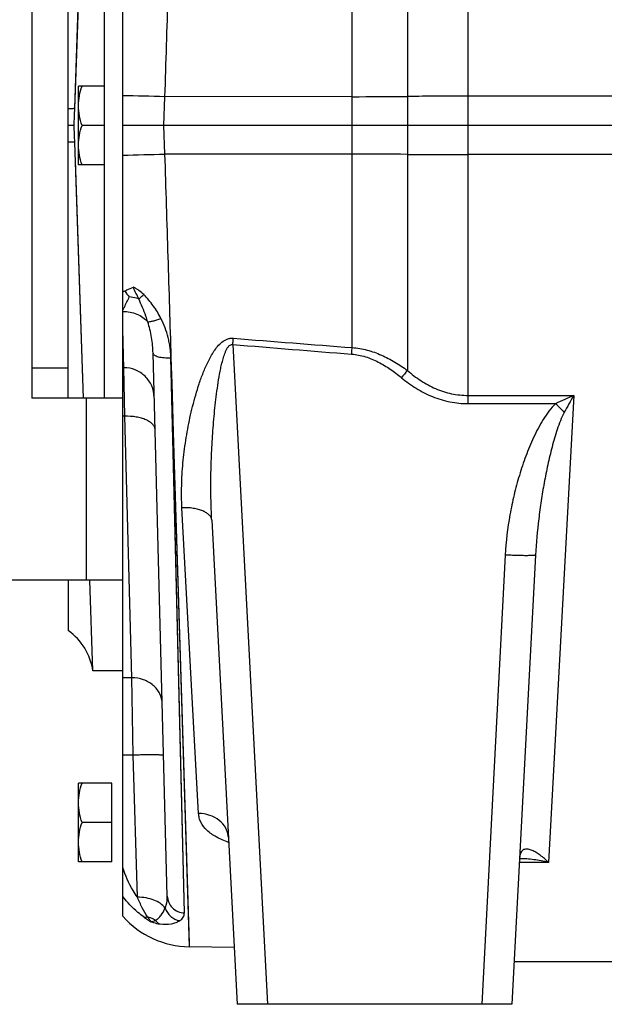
# Model space of a CAD drawing. Extents: x -1709 to 1181, y 8 to 1580.
# Tile 20 of 70: x -1031 to -935, y 666 to 829. Entities that reach past the tile are written whole.
import ezdxf

# ---------------------------------------------------------------- set-up
doc = ezdxf.new("R2010")
doc.units = 0
doc.header["$LTSCALE"] = 65.395
doc.layers.get('0').update_dxf_attribs({"linetype": 'CONTINUOUS'})

msp = doc.modelspace()

# ---------------------------------------------------------------- linework, layer by layer
at = {"color": 9, "linetype": 'CONTINUOUS'}
for p, q in [((-967.2, 948.15), (-967.2, 770.73)), ((-976.32, 806.41), (-976.32, 933.01)), ((-957.2, 765.26), (-957.2, 846.98)), ((-1007.24, 815.89), (-1007.4, 811.16)), ((-976.32, 815.91), (-1007.24, 815.89)), ((-738.13, 815.98), (-957.2, 815.98)), ((-1007.4, 811.16), (-1007.24, 806.43)), ((-976.32, 806.41), (-1007.24, 806.43)), ((-976.32, 774.51), (-976.32, 806.41)), ((-738.13, 806.34), (-957.2, 806.34)), ((-996, 775.03), (-990.3, 666.16)), ((-1006.2, 772.81), (-1003.18, 675.64)), ((-1003.98, 681.23), (-1006.2, 772.81)), ((-1020.13, 736.16), (-1020.13, 766.16)), ((-957.2, 766.61), (-939.79, 766.61)), ((-957.2, 765.26), (-942.76, 765.26)), ((-939.79, 766.61), (-943.97, 689.58)), ((-1012.63, 720.02), (-1013.82, 763.18)), ((-1003.98, 681.23), (-1005.84, 757.87)), ((-1001.64, 697.63), (-1004.38, 748.09)), ((-951.08, 740.28), (-954.97, 666.16)), ((-1012.63, 720.02), (-1014.13, 720.02)), ((-1012.41, 707.27), (-1012.63, 720.02)), ((-1012.41, 707.27), (-1014.13, 707.27)), ((-1011.72, 683.81), (-1012.41, 707.27)), ((-943.97, 689.58), (-948.75, 689.58))]:
    msp.add_line(p, q, dxfattribs=at)
at = {"color": 7, "linetype": 'CONTINUOUS'}
for p, q in [((-1014.13, 826.97), (-1014.13, 886.16)), ((-1029.13, 856.16), (-1029.13, 766.16)), ((-1017.13, 766.16), (-1017.13, 856.16)), ((-1014.13, 736.16), (-1014.13, 795.35)), ((-1014.13, 766.16), (-1029.13, 766.16)), ((-1014.13, 736.16), (-1169.13, 736.16))]:
    msp.add_line(p, q, dxfattribs=at)
at = {"color": 6, "linetype": 'CONTINUOUS'}
for p, q in [((-1023.13, 766.16), (-1023.13, 856.16)), ((-1022.05, 813.96), (-1020.6, 856.16)), ((-1014.13, 795.35), (-1014.13, 826.97)), ((-1021.43, 804.66), (-1021.43, 817.66)), ((-1017.13, 817.66), (-1021.43, 817.66)), ((-1022.05, 813.96), (-1021.95, 816.97)), ((-1022.15, 811.16), (-1023.13, 811.16)), ((-1017.13, 811.16), (-1020.85, 811.16)), ((-738.13, 811.16), (-1014.13, 811.16)), ((-1020.6, 766.15), (-1022.05, 808.36)), ((-1020.6, 766.16), (-1021.95, 805.35)), ((-1017.13, 804.66), (-1021.43, 804.66)), ((-1006.8, 684.02), (-1009.15, 773.58)), ((-1029.13, 771.16), (-1023.13, 771.16)), ((-1014.13, 771.16), (-1013.96, 771.16)), ((-999.47, 746.02), (-995.29, 666.16)), ((-946.09, 740.28), (-949.97, 666.16)), ((-1023.13, 736.16), (-1023.13, 727.82)), ((-1019.05, 721.16), (-1019.57, 736.16)), ((-1014.13, 680.68), (-1014.13, 736.16)), ((-1014.13, 721.16), (-1019.05, 721.16)), ((-1021.43, 689.66), (-1021.43, 702.66)), ((-1015.93, 702.66), (-1021.43, 702.66)), ((-1015.93, 696.16), (-1020.85, 696.16)), ((-1015.93, 689.66), (-1021.43, 689.66)), ((-995.78, 675.51), (-1003.18, 675.64)), ((-931.5, 673.16), (-949.61, 673.16)), ((-949.97, 666.16), (-995.29, 666.16))]:
    msp.add_line(p, q, dxfattribs=at)
at = {"color": 2, "linetype": 'CONTINUOUS'}
for p, q in [((-1014.09, 775.83), (-1014.13, 777.12)), ((-1013.96, 771.18), (-1014.13, 777.12)), ((-1014.01, 772.87), (-1014.09, 775.83)), ((-1013.82, 763.18), (-1013.96, 771.18)), ((-1013.82, 763.18), (-1014.13, 763.18)), ((-1015.93, 689.66), (-1015.93, 702.66))]:
    msp.add_line(p, q, dxfattribs=at)
at = {"color": 6, "linetype": 'CONTINUOUS'}
for points in [[(-1021.95, 816.97), (-1021.74, 822.97), (-1020.75, 851.63)], [(-996.84, 694.15), (-996.85, 694.16), (-996.87, 694.19)], [(-996.87, 694.19), (-996.86, 694.17), (-996.83, 694.13), (-996.81, 694.06), (-996.78, 693.98), (-996.75, 693.88), (-996.74, 693.78), (-996.73, 693.71)]]:
    msp.add_lwpolyline(points, dxfattribs=at)
at = {"color": 9, "linetype": 'CONTINUOUS'}
for points in [[(-1006.2, 772.81), (-1006.07, 768.66), (-1005.94, 764.55), (-1005.81, 760.49), (-1003.19, 676.27)], [(-1005.84, 757.87), (-1005.93, 761.54), (-1006.02, 765.26), (-1006.11, 769.02), (-1006.2, 772.81)], [(-1003.19, 676.27), (-1003.18, 675.92), (-1003.18, 675.71), (-1003.18, 675.64)]]:
    msp.add_lwpolyline(points, dxfattribs=at)
for centre, radius, start, end in [((-1021.03, 415.51), 400.61, 88.0265, 89.0129), ((-977.11, 2212.31), 1396.41, 270.03239, 270.40668), ((-957.22, -597.81), 1413.79, 89.9994, 90.40446), ((-1021.03, 1206.81), 400.61, 270.9871, 271.9735), ((-977.11, -589.99), 1396.41, 89.59332, 89.96761), ((-957.22, 2220.13), 1413.79, 269.59561, 270.00066), ((-1003.45, 765.84), 20.77, 119.9561, 120.9566), ((-599.34, 5508.41), 4749.98, 265.20975, 265.44687), ((-597.34, 5697.8), 4937.86, 265.37012, 265.59816), ((-859.42, 678.76), 141.69, 139.5256, 140.1523), ((-903.8, 683.54), 90.53, 113.4256, 115.4929), ((-855.53, 848.76), 120.75, 223.7496, 224.7092), ((-779.16, 675.18), 184.83, 150.3523, 151.3468), ((-1003.54, 690.45), 12.2, 234.172, 241.1025)]:
    msp.add_arc(centre, radius, start, end, dxfattribs=at)
at = {"color": 6, "linetype": 'CONTINUOUS'}
for centre, radius, start, end in [((-2382.97, 860.97), 1361.73, 357.9037, 358.02155), ((-2382.99, 761.35), 1361.75, 1.97845, 2.09629), ((-1028.94, 719.68), 10, 8.4821, 54.467), ((-1002.91, 690.64), 15, 221.5947, 269)]:
    msp.add_arc(centre, radius, start, end, dxfattribs=at)
at = {"color": 2, "linetype": 'CONTINUOUS'}
msp.add_arc((-1009.05, 786.8), 5.61, 211.769, 224.2881, dxfattribs=at)
at = {"color": 9, "linetype": 'CONTINUOUS'}
for points, knots in [([(-1006.2, 849.45), (-1006.28, 846.7), (-1006.45, 841.17), (-1006.8, 829.98), (-1007.06, 821.54), (-1007.24, 815.89)], [0, 0, 0, 0, 0.245691, 0.494914, 1, 1, 1, 1]), ([(-1022.05, 813.96), (-1022.09, 813.95), (-1022.21, 813.93), (-1022.42, 813.92), (-1022.75, 813.9), (-1022.99, 813.9), (-1023.13, 813.9)], [0, 0, 0, 0, 0.11089, 0.315666, 0.612993, 1, 1, 1, 1]), ([(-1022.05, 808.36), (-1022.09, 808.37), (-1022.21, 808.39), (-1022.42, 808.4), (-1022.75, 808.42), (-1022.99, 808.42), (-1023.13, 808.42)], [0, 0, 0, 0, 0.11089, 0.315666, 0.612993, 1, 1, 1, 1]), ([(-1007.24, 806.43), (-1007.06, 800.78), (-1006.8, 792.34), (-1006.45, 781.15), (-1006.28, 775.62), (-1006.2, 772.87)], [0, 0, 0, 0, 0.505086, 0.754309, 1, 1, 1, 1]), ([(-1010.68, 783.24), (-1010.94, 783.49), (-1011.34, 783.84), (-1011.92, 784.23), (-1012.22, 784.39), (-1012.38, 784.46)], [0, 0, 0, 0, 0.505553, 0.754981, 1, 1, 1, 1]), ([(-1011.5, 782.53), (-1011.44, 782.58), (-1011.17, 782.82), (-1010.9, 783.06), (-1010.68, 783.24)], [0, 0, 0, 0, 0.221501, 1, 1, 1, 1]), ([(-1007.84, 779.32), (-1008.21, 780.04), (-1009.06, 781.43), (-1010.11, 782.67), (-1010.68, 783.24)], [0, 0, 0, 0, 0.498393, 1, 1, 1, 1]), ([(-1014.13, 780.67), (-1014.05, 780.84), (-1013.68, 781.57), (-1013.32, 782.31), (-1013.06, 782.88)], [0, 0, 0, 0, 0.234737, 1, 1, 1, 1]), ([(-1010.02, 778.76), (-1010.12, 779.07), (-1010.55, 780.35), (-1011.08, 781.6), (-1011.5, 782.53)], [0, 0, 0, 0, 0.244275, 1, 1, 1, 1]), ([(-1014.13, 780.47), (-1013.34, 780.47), (-1011.81, 780.19), (-1010.49, 779.31), (-1010.02, 778.76)], [0, 0, 0, 0, 0.523949, 1, 1, 1, 1]), ([(-1010.02, 778.76), (-1009.9, 778.75), (-1009.6, 778.79), (-1009.1, 778.9), (-1008.5, 779.08), (-1008.07, 779.24), (-1007.84, 779.32)], [0, 0, 0, 0, 0.164014, 0.394546, 0.678969, 1, 1, 1, 1]), ([(-1009.15, 773.58), (-1009.17, 774.44), (-1009.35, 776.2), (-1009.75, 777.91), (-1010.02, 778.76)], [0, 0, 0, 0, 0.494135, 1, 1, 1, 1]), ([(-1006.2, 772.87), (-1006.2, 773.14), (-1006.25, 773.7), (-1006.34, 774.52), (-1006.47, 775.35), (-1006.72, 776.44), (-1007.13, 777.78), (-1007.59, 778.82), (-1007.84, 779.32)], [0, 0, 0, 0, 0.123654, 0.247617, 0.371911, 0.496599, 0.747237, 1, 1, 1, 1]), ([(-1004.38, 748.09), (-1004.45, 749.3), (-1004.47, 751.76), (-1004.25, 755.47), (-1003.78, 759.2), (-1003.21, 762.32), (-1002.63, 764.81), (-1002.13, 766.68), (-1001.56, 768.54), (-1000.89, 770.38), (-1000.24, 771.89), (-999.63, 773.06), (-999.11, 773.9), (-998.52, 774.71), (-997.81, 775.43), (-997.09, 775.88), (-996.43, 776.06), (-996.08, 776.07), (-995.91, 776.06)], [0, 0, 0, 0, 0.119164, 0.240068, 0.362683, 0.486926, 0.549634, 0.612711, 0.676149, 0.739942, 0.804097, 0.836331, 0.86868, 0.901168, 0.933835, 0.966722, 0.983336, 1, 1, 1, 1]), ([(-999.47, 746.02), (-999.54, 747.25), (-999.62, 749.71), (-999.62, 753.4), (-999.51, 757.11), (-999.29, 760.83), (-999.02, 763.93), (-998.74, 766.41), (-998.49, 768.27), (-998.24, 769.82), (-998, 771.05), (-997.79, 771.96), (-997.58, 772.72), (-997.39, 773.32), (-997.23, 773.76), (-997.04, 774.19), (-996.84, 774.53), (-996.64, 774.78), (-996.46, 774.94), (-996.24, 775.04), (-996.08, 775.04), (-996, 775.03)], [0, 0, 0, 0, 0.123408, 0.247325, 0.371722, 0.496568, 0.621827, 0.684604, 0.747472, 0.810427, 0.841938, 0.873471, 0.905025, 0.920814, 0.93661, 0.952416, 0.968233, 0.97616, 0.984098, 0.992044, 1, 1, 1, 1]), ([(-996, 775.03), (-995.99, 775.11), (-995.96, 775.46), (-995.94, 775.8), (-995.91, 776.06)], [0, 0, 0, 0, 0.252775, 1, 1, 1, 1]), ([(-1009.15, 773.58), (-1009.15, 773.52), (-1009.09, 773.39), (-1008.9, 773.24), (-1008.62, 773.11), (-1008.26, 772.99), (-1007.82, 772.9), (-1007.12, 772.82), (-1006.58, 772.8), (-1006.2, 772.81)], [0, 0, 0, 0, 0.054074, 0.125667, 0.22161, 0.342273, 0.485101, 0.645926, 1, 1, 1, 1]), ([(-976.41, 773.42), (-976.4, 773.52), (-976.37, 773.88), (-976.34, 774.24), (-976.32, 774.51)], [0, 0, 0, 0, 0.25302, 1, 1, 1, 1]), ([(-976.41, 773.42), (-975.64, 773.36), (-974.12, 773.06), (-971.99, 772.17), (-970.01, 770.97), (-968.79, 770.03), (-968.2, 769.54)], [0, 0, 0, 0, 0.249856, 0.49984, 0.749904, 1, 1, 1, 1]), ([(-976.32, 774.51), (-975.49, 774.45), (-973.84, 774.17), (-971.48, 773.32), (-969.26, 772.15), (-967.87, 771.22), (-967.2, 770.73)], [0, 0, 0, 0, 0.249868, 0.499837, 0.749891, 1, 1, 1, 1]), ([(-1006.2, 772.81), (-1006.2, 772.82), (-1006.2, 772.84), (-1006.2, 772.86), (-1006.2, 772.87)], [0, 0, 0, 0, 0.500037, 1, 1, 1, 1]), ([(-1008.96, 766.32), (-1008.97, 766.96), (-1009.26, 768.24), (-1010.38, 769.86), (-1012.02, 770.93), (-1013.32, 771.18), (-1013.96, 771.18)], [0, 0, 0, 0, 0.249931, 0.499902, 0.74993, 1, 1, 1, 1]), ([(-967.2, 770.73), (-966.51, 770.12), (-965.04, 768.99), (-962.61, 767.67), (-959.97, 766.81), (-958.12, 766.61), (-957.2, 766.61)], [0, 0, 0, 0, 0.249989, 0.499987, 0.749989, 1, 1, 1, 1]), ([(-968.2, 769.54), (-967.43, 768.9), (-965.8, 767.72), (-963.11, 766.34), (-960.22, 765.46), (-958.21, 765.26), (-957.2, 765.26)], [0, 0, 0, 0, 0.250013, 0.500017, 0.750008, 1, 1, 1, 1]), ([(-942.76, 765.26), (-943.16, 764.87), (-943.9, 764.03), (-945.15, 762.18), (-946.45, 759.71), (-947.73, 756.61), (-948.79, 753.44), (-949.66, 750.2), (-950.57, 745.84), (-950.97, 742.51), (-951.08, 740.28)], [0, 0, 0, 0, 0.062497, 0.125016, 0.250009, 0.375029, 0.500053, 0.625074, 0.750093, 1, 1, 1, 1]), ([(-941.35, 763.81), (-941.59, 763.36), (-942.01, 762.44), (-942.7, 760.53), (-943.39, 758.1), (-944.09, 755.16), (-944.68, 752.2), (-945.17, 749.23), (-945.71, 745.26), (-945.99, 742.27), (-946.09, 740.28)], [0, 0, 0, 0, 0.063118, 0.12613, 0.251869, 0.377299, 0.502427, 0.627259, 0.751799, 1, 1, 1, 1]), ([(-1008.82, 760.98), (-1008.82, 761.14), (-1008.9, 761.46), (-1009.22, 761.9), (-1009.7, 762.28), (-1010.32, 762.61), (-1011.08, 762.87), (-1012.25, 763.13), (-1013.18, 763.19), (-1013.82, 763.18)], [0, 0, 0, 0, 0.078386, 0.166258, 0.269411, 0.389674, 0.526115, 0.676039, 1, 1, 1, 1]), ([(-999.47, 746.02), (-999.48, 746.17), (-999.57, 746.49), (-999.88, 746.91), (-1000.35, 747.27), (-1000.97, 747.58), (-1001.71, 747.83), (-1002.85, 748.06), (-1003.76, 748.11), (-1004.38, 748.09)], [0, 0, 0, 0, 0.078661, 0.166588, 0.269532, 0.389412, 0.525455, 0.675157, 1, 1, 1, 1]), ([(-946.09, 740.28), (-946.09, 740.27), (-946.13, 740.25), (-946.2, 740.23), (-946.32, 740.21), (-946.49, 740.2), (-946.7, 740.19), (-947.06, 740.18), (-947.6, 740.17), (-948.35, 740.18), (-949.2, 740.2), (-950.12, 740.23), (-950.76, 740.26), (-951.08, 740.28)], [0, 0, 0, 0, 0.006998, 0.022183, 0.046406, 0.079635, 0.121618, 0.171985, 0.295938, 0.446836, 0.618949, 0.805707, 1, 1, 1, 1]), ([(-1007.63, 715.72), (-1007.65, 716.29), (-1007.94, 717.46), (-1009.08, 718.89), (-1010.72, 719.81), (-1011.99, 720.02), (-1012.63, 720.02)], [0, 0, 0, 0, 0.235919, 0.480227, 0.736059, 1, 1, 1, 1]), ([(-1007.41, 707.22), (-1007.41, 707.23), (-1007.45, 707.25), (-1007.52, 707.26), (-1007.64, 707.27), (-1007.81, 707.28), (-1008.02, 707.29), (-1008.27, 707.3), (-1008.56, 707.3), (-1009.02, 707.31), (-1009.67, 707.31), (-1010.52, 707.3), (-1011.45, 707.29), (-1012.08, 707.27), (-1012.41, 707.27)], [0, 0, 0, 0, 0.005889, 0.020643, 0.044656, 0.077791, 0.119759, 0.17017, 0.228551, 0.294345, 0.445584, 0.618108, 0.805299, 1, 1, 1, 1]), ([(-996.69, 692.87), (-997.39, 693.11), (-998.67, 693.65), (-1000.26, 694.76), (-1001.17, 695.91), (-1001.55, 696.89), (-1001.62, 697.39), (-1001.64, 697.63)], [0, 0, 0, 0, 0.305857, 0.569425, 0.79515, 0.898914, 1, 1, 1, 1]), ([(-996.73, 693.71), (-996.75, 693.97), (-996.83, 694.5), (-997.25, 695.51), (-998.2, 696.61), (-999.8, 697.44), (-1001.02, 697.63), (-1001.64, 697.63)], [0, 0, 0, 0, 0.114655, 0.230981, 0.472446, 0.730263, 1, 1, 1, 1]), ([(-943.97, 689.58), (-944.39, 690), (-945.04, 690.57), (-945.96, 691.2), (-946.61, 691.55), (-947.16, 691.73), (-947.58, 691.77), (-947.89, 691.74), (-948.18, 691.61), (-948.44, 691.35), (-948.63, 690.95), (-948.68, 690.63), (-948.7, 690.44)], [0, 0, 0, 0, 0.286501, 0.415937, 0.534909, 0.642374, 0.69208, 0.740035, 0.788647, 0.84297, 0.91091, 1, 1, 1, 1]), ([(-943.97, 689.58), (-944.76, 689.77), (-946.34, 690.06), (-947.94, 690.18), (-948.73, 690.18)], [0, 0, 0, 0, 0.507192, 1, 1, 1, 1]), ([(-1011.72, 683.81), (-1011.98, 684.18), (-1012.97, 685.71), (-1013.71, 687.4), (-1014.13, 688.71)], [0, 0, 0, 0, 0.246486, 1, 1, 1, 1]), ([(-1010.68, 680.57), (-1011.01, 680.8), (-1012.28, 681.81), (-1013.4, 683), (-1014.13, 683.97)], [0, 0, 0, 0, 0.25206, 1, 1, 1, 1]), ([(-1007.15, 682.04), (-1007.09, 682.19), (-1006.87, 682.83), (-1006.79, 683.51), (-1006.8, 684.02)], [0, 0, 0, 0, 0.245926, 1, 1, 1, 1]), ([(-1006.8, 684.02), (-1006.79, 683.67), (-1006.63, 682.95), (-1006, 682.04), (-1005.08, 681.42), (-1004.35, 681.25), (-1003.98, 681.23)], [0, 0, 0, 0, 0.245391, 0.4934, 0.745212, 1, 1, 1, 1]), ([(-1007.15, 682.04), (-1007.59, 682.65), (-1008.69, 683.33), (-1010.31, 683.75), (-1011.24, 683.82), (-1011.72, 683.81)], [0, 0, 0, 0, 0.449371, 0.717338, 1, 1, 1, 1]), ([(-1010.07, 680.58), (-1010.38, 681.06), (-1010.98, 682.12), (-1011.48, 683.22), (-1011.72, 683.81)], [0, 0, 0, 0, 0.475104, 1, 1, 1, 1]), ([(-1008.75, 680.01), (-1008.57, 680.12), (-1008.23, 680.38), (-1007.65, 681.03), (-1007.32, 681.62), (-1007.15, 682.04)], [0, 0, 0, 0, 0.237521, 0.485873, 1, 1, 1, 1]), ([(-1007.15, 682.04), (-1006.97, 681.52), (-1006.33, 680.56), (-1005.29, 680.05), (-1004.75, 679.96)], [0, 0, 0, 0, 0.502548, 1, 1, 1, 1]), ([(-1004.75, 679.96), (-1004.52, 680.11), (-1004.22, 680.39), (-1004.01, 680.87), (-1003.98, 681.11), (-1003.98, 681.23)], [0, 0, 0, 0, 0.534954, 0.769452, 1, 1, 1, 1]), ([(-1010.68, 680.57), (-1010.63, 680.55), (-1010.43, 680.52), (-1010.22, 680.54), (-1010.07, 680.58)], [0, 0, 0, 0, 0.228624, 1, 1, 1, 1]), ([(-1008.75, 680.01), (-1008.85, 680.07), (-1009.27, 680.31), (-1009.72, 680.48), (-1010.07, 680.58)], [0, 0, 0, 0, 0.247472, 1, 1, 1, 1]), ([(-1009.43, 679.78), (-1009.54, 679.89), (-1009.75, 680.16), (-1009.95, 680.43), (-1010.07, 680.58)], [0, 0, 0, 0, 0.452143, 1, 1, 1, 1]), ([(-1008.05, 679.42), (-1007.4, 679.33), (-1006.47, 679.33), (-1005.38, 679.62), (-1004.94, 679.84), (-1004.75, 679.96)], [0, 0, 0, 0, 0.574697, 0.80391, 1, 1, 1, 1])]:
    msp.add_open_spline(points, degree=3, knots=knots, dxfattribs=at)
at = {"color": 6, "linetype": 'CONTINUOUS'}
for points, knots in [([(-1021.43, 814.41), (-1021.43, 814.96), (-1021.32, 816.07), (-1021.03, 817.13), (-1020.85, 817.66)], [0, 0, 0, 0, 0.498127, 1, 1, 1, 1]), ([(-1020.85, 811.16), (-1021.03, 811.69), (-1021.32, 812.75), (-1021.43, 813.86), (-1021.43, 814.41)], [0, 0, 0, 0, 0.501873, 1, 1, 1, 1]), ([(-1021.43, 807.91), (-1021.43, 808.46), (-1021.32, 809.57), (-1021.03, 810.63), (-1020.85, 811.16)], [0, 0, 0, 0, 0.498127, 1, 1, 1, 1]), ([(-1020.85, 804.66), (-1021.03, 805.19), (-1021.32, 806.25), (-1021.43, 807.36), (-1021.43, 807.91)], [0, 0, 0, 0, 0.501873, 1, 1, 1, 1]), ([(-1021.43, 699.41), (-1021.43, 699.96), (-1021.32, 701.07), (-1021.03, 702.13), (-1020.85, 702.66)], [0, 0, 0, 0, 0.498127, 1, 1, 1, 1]), ([(-1020.85, 696.16), (-1021.03, 696.69), (-1021.32, 697.75), (-1021.43, 698.86), (-1021.43, 699.41)], [0, 0, 0, 0, 0.501873, 1, 1, 1, 1]), ([(-1021.43, 692.91), (-1021.43, 693.46), (-1021.32, 694.57), (-1021.03, 695.63), (-1020.85, 696.16)], [0, 0, 0, 0, 0.498127, 1, 1, 1, 1]), ([(-1020.85, 689.66), (-1021.03, 690.19), (-1021.32, 691.25), (-1021.43, 692.36), (-1021.43, 692.91)], [0, 0, 0, 0, 0.501873, 1, 1, 1, 1])]:
    msp.add_open_spline(points, degree=3, knots=knots, dxfattribs=at)
at = {"color": 2, "linetype": 'CONTINUOUS'}
for points, knots in [([(-1013.82, 783.84), (-1013.71, 783.9), (-1013.25, 784.15), (-1012.76, 784.34), (-1012.38, 784.46)], [0, 0, 0, 0, 0.244886, 1, 1, 1, 1]), ([(-1011.5, 782.53), (-1011.65, 782.85), (-1011.97, 783.48), (-1012.27, 784.12), (-1012.38, 784.46)], [0, 0, 0, 0, 0.497515, 1, 1, 1, 1]), ([(-1011.5, 782.53), (-1011.62, 782.57), (-1012.13, 782.73), (-1012.66, 782.83), (-1013.06, 782.88)], [0, 0, 0, 0, 0.239086, 1, 1, 1, 1]), ([(-1009.43, 679.78), (-1009.32, 679.79), (-1009.09, 679.86), (-1008.87, 679.96), (-1008.75, 680.01)], [0, 0, 0, 0, 0.465038, 1, 1, 1, 1]), ([(-1009.43, 679.78), (-1009.31, 679.73), (-1008.86, 679.58), (-1008.39, 679.47), (-1008.05, 679.42)], [0, 0, 0, 0, 0.275531, 1, 1, 1, 1]), ([(-1008.75, 680.01), (-1008.7, 679.95), (-1008.5, 679.72), (-1008.25, 679.53), (-1008.05, 679.42)], [0, 0, 0, 0, 0.258248, 1, 1, 1, 1])]:
    msp.add_open_spline(points, degree=3, knots=knots, dxfattribs=at)

doc.saveas('drawing.dxf')
